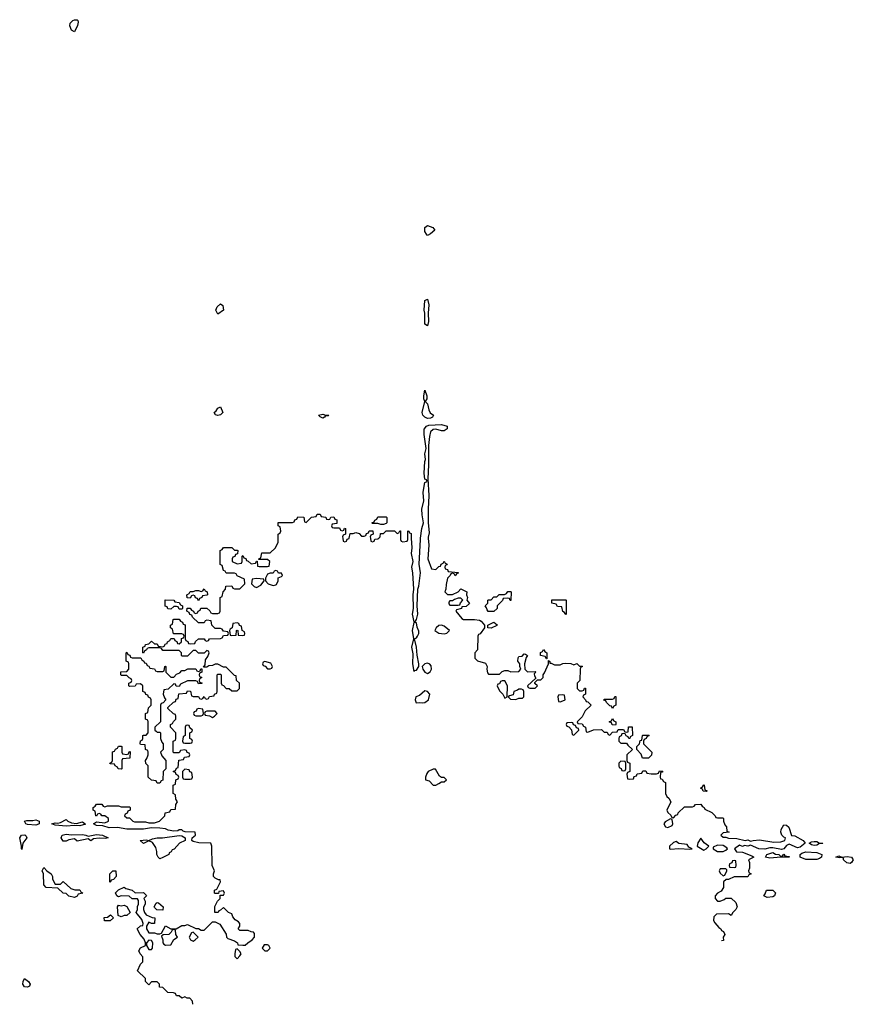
# Model space of a CAD drawing. Header units: inches. Extents: x 1980008 to 2252673, y 74414 to 260562.
# Tile 166 of 228: x 2191794 to 2197834, y 166624 to 173755. Entities that reach past the tile are written whole.
import ezdxf

# ---------------------------------------------------------------- set-up
doc = ezdxf.new("R2010")
doc.units = ezdxf.units.IN
doc.header["$MEASUREMENT"] = 0
doc.layers.add('C1196', color=7, linetype='Continuous')
doc.layers.add('C1197', color=7, linetype='Continuous')

msp = doc.modelspace()

# ---------------------------------------------------------------- linework, layer by layer
at = {"layer": 'C1196', "color": 5, "elevation": 60}
for points in [[(2193047.5, 166623.9), (2193047.3, 166647.3), (2193027.3, 166667.3), (2193008.4, 166668.4), (2192990, 166678), (2192968.4, 166668.4), (2192950, 166686), (2192930, 166686), (2192922, 166702), (2192907.3, 166707.3), (2192868.4, 166708.4), (2192830, 166746), (2192807.3, 166747.3), (2192806, 166770), (2192790, 166786), (2192750, 166786), (2192730, 166766), (2192706, 166790), (2192706, 166810), (2192647.3, 166867.3), (2192670, 166914), (2192687.3, 166932.7), (2192687.3, 166967.3), (2192666, 166990), (2192658, 167010), (2192670, 167032), (2192706, 167050), (2192706, 167070), (2192696.4, 167096.4), (2192668, 167130), (2192646, 167170), (2192670, 167192), (2192686, 167194), (2192688, 167210), (2192678, 167238), (2192638, 167290), (2192648.4, 167311.6), (2192648.8, 167331.1), (2192655.3, 167350), (2192654.6, 167374.6), (2192647.3, 167387.3), (2192610, 167388), (2192587.3, 167407.3), (2192530, 167408.7), (2192510, 167402), (2192498, 167410), (2192488.4, 167431.6), (2192510, 167454), (2192550, 167471.3), (2192563.6, 167463.6), (2192610, 167451.3), (2192630, 167432), (2192690, 167434), (2192710, 167414), (2192712, 167410), (2192694, 167390), (2192702, 167370), (2192702, 167350), (2192691.6, 167328.4), (2192691.3, 167310), (2192698, 167290), (2192710, 167272), (2192752.7, 167252.7), (2192774, 167250), (2192771.2, 167208.9), (2192750, 167208), (2192730, 167218), (2192712, 167190), (2192712, 167170), (2192730, 167142), (2192770, 167142), (2192790, 167134), (2192810, 167134), (2192822, 167138), (2192850, 167192), (2192890, 167171.3), (2192928.7, 167171.3), (2192970, 167194), (2192990, 167194), (2193010, 167202), (2193070, 167172), (2193090, 167172), (2193110, 167162), (2193130, 167162), (2193190, 167222), (2193210, 167222), (2193243.6, 167203.6), (2193290.9, 167130.9), (2193292, 167110), (2193301, 167101), (2193350, 167084.7), (2193372, 167070), (2193374, 167054), (2193410, 167051.3), (2193428, 167052), (2193446, 167070), (2193478, 167090), (2193495.3, 167110), (2193496.4, 167136.4), (2193487.3, 167147.3), (2193470, 167148), (2193450, 167158), (2193390, 167158), (2193378, 167170), (2193388.7, 167190), (2193388, 167210), (2193380.4, 167220.4), (2193356.4, 167236.4), (2193338, 167258), (2193330, 167278), (2193306, 167290), (2193270, 167326), (2193250, 167306), (2193238, 167302), (2193231.6, 167288.4), (2193208.7, 167288.7), (2193208.8, 167331.1), (2193228.4, 167371.6), (2193246, 167390), (2193246, 167414), (2193270, 167414), (2193278, 167430), (2193270, 167446), (2193238, 167442), (2193234, 167426), (2193210, 167426), (2193206, 167430), (2193206, 167450), (2193222, 167458), (2193248, 167510), (2193246, 167526), (2193234, 167526), (2193210, 167538), (2193198, 167550), (2193198, 167570), (2193206, 167590), (2193188, 167630), (2193186, 167770), (2193178, 167790), (2193092.9, 167792.9), (2193050, 167802), (2193042, 167810), (2193044, 167830), (2193068, 167850), (2193066, 167870), (2192992.7, 167872.7), (2192978, 167878), (2192970, 167888), (2192950, 167888), (2192938.8, 167881.2), (2192910, 167877.2), (2192870, 167885.2), (2192850, 167894), (2192810, 167899), (2192750, 167901.2), (2192690, 167892.7), (2192570, 167892.7), (2192503.2, 167903.2), (2192442, 167902), (2192395.3, 167915.3), (2192350, 167919), (2192328.7, 167930), (2192350, 167944.7), (2192410, 167938), (2192438, 167950), (2192438, 167970), (2192410, 167988), (2192388.4, 167988.4), (2192382, 168002), (2192370, 168006), (2192358, 168002), (2192350, 167986), (2192346, 167990), (2192342, 168022), (2192326, 168030), (2192326, 168050), (2192342, 168058), (2192350, 168074), (2192390, 168074), (2192398, 168058), (2192410, 168054), (2192430, 168062), (2192510, 168062), (2192530, 168054), (2192590, 168054), (2192594, 168050), (2192594, 168030), (2192578, 168022), (2192572.7, 168007.3), (2192558, 168002), (2192554, 167990), (2192570, 167974), (2192590, 167974), (2192614, 167950), (2192626.4, 167946.4), (2192705.4, 167945.4), (2192730, 167938), (2192770, 167938), (2192806, 167950), (2192846, 167990), (2192848.8, 168011.1), (2192882, 168018), (2192890, 168034), (2192922, 168038), (2192926, 168070), (2192938, 168090), (2192926, 168110), (2192922, 168142), (2192906, 168150), (2192906, 168210), (2192922, 168218), (2192926, 168250), (2192942, 168258), (2192946, 168270), (2192942, 168282), (2192927.3, 168287.3), (2192922, 168302), (2192906, 168310), (2192922, 168318), (2192930, 168334), (2192942, 168338), (2192947.3, 168392.7), (2192982, 168398), (2192987.3, 168412.7), (2193022, 168418), (2193026, 168430), (2193022, 168442), (2193007.3, 168447.3), (2193002, 168462), (2192990, 168466), (2192958, 168462), (2192950, 168446), (2192910, 168446), (2192906, 168450), (2192906, 168530), (2192922, 168538), (2192926, 168550), (2192926, 168590), (2192886, 168630), (2192886, 168650), (2192902, 168658), (2192907.3, 168672.7), (2192926, 168690), (2192926, 168710), (2192922, 168722), (2192907.3, 168727.3), (2192867.3, 168767.3), (2192867.3, 168772.7), (2192907.3, 168812.7), (2192922, 168818), (2192927.3, 168832.7), (2192942, 168838), (2192947.3, 168872.7), (2193002, 168878), (2193010, 168894), (2193032.7, 168892.7), (2193038, 168858), (2193050, 168854), (2193090, 168854), (2193098, 168838), (2193110, 168834), (2193122, 168838), (2193130, 168854), (2193138, 168838), (2193150, 168834), (2193162, 168838), (2193170, 168854), (2193202, 168858), (2193206, 168870), (2193222, 168878), (2193226, 168890), (2193226, 169010), (2193230, 169014), (2193250, 169014), (2193254, 169010), (2193254, 168950), (2193258, 168938), (2193270, 168934), (2193290, 168912), (2193311.6, 168911.6), (2193330, 168894), (2193370, 168894), (2193378, 168902), (2193386, 168910), (2193386, 168950), (2193366, 168970), (2193362, 169002), (2193350, 169006), (2193290, 169066), (2193270, 169066), (2193230, 169088), (2193210, 169088), (2193190, 169078), (2193163.6, 169076.4), (2193150, 169066), (2193126, 169066), (2193138, 169082), (2193140.4, 169119.6), (2193156.4, 169143.6), (2193166, 169170), (2193162, 169182), (2193150, 169186), (2193130, 169166), (2193090, 169166), (2193070, 169186), (2193050, 169186), (2193010, 169146), (2192970, 169146), (2192966, 169150), (2192966, 169170), (2192950, 169186), (2192830, 169186), (2192822, 169202), (2192810, 169206), (2192730, 169206), (2192718, 169202), (2192714, 169190), (2192698, 169182), (2192690, 169166), (2192686, 169170), (2192686, 169210), (2192702, 169218), (2192706, 169230), (2192730, 169234), (2192750, 169254), (2192770, 169234), (2192790, 169234), (2192798, 169218), (2192830, 169214), (2192842, 169218), (2192850, 169234), (2192862, 169238), (2192866, 169250), (2192882, 169258), (2192890, 169274), (2192912.7, 169272.7), (2192918, 169258), (2192932.7, 169252.7), (2192938, 169238), (2192950, 169234), (2192966, 169250), (2192967.3, 169272.7), (2192982, 169278), (2192986, 169290), (2192982, 169302), (2192970, 169306), (2192907.3, 169307.3), (2192902, 169342), (2192886, 169350), (2192886, 169370), (2192902, 169378), (2192906, 169410), (2192910, 169414), (2192950, 169414), (2192958, 169398), (2192972.7, 169392.7), (2192978, 169378), (2192992.7, 169372.7), (2192994, 169270), (2192998, 169258), (2193012.7, 169252.7), (2193018, 169238), (2193030, 169234), (2193062, 169238), (2193067.3, 169252.7), (2193090, 169272), (2193131.6, 169271.6), (2193138, 169258), (2193150, 169254), (2193162, 169258), (2193168.4, 169271.6), (2193250, 169274), (2193262, 169278), (2193270, 169294), (2193302, 169298), (2193306, 169310), (2193302, 169322), (2193270, 169326), (2193262, 169342), (2193250, 169346), (2193210, 169346), (2193186, 169370), (2193182, 169402), (2193150, 169406), (2193138, 169402), (2193130, 169386), (2193090, 169386), (2193047.3, 169427.3), (2193042, 169442), (2193027.3, 169447.3), (2193022, 169462), (2193006, 169470), (2193007.3, 169492.7), (2193030, 169494), (2193038, 169478), (2193054, 169470), (2193058, 169458), (2193070, 169454), (2193082, 169458), (2193086, 169470), (2193102, 169478), (2193107.3, 169492.7), (2193150, 169494), (2193172.7, 169472.7), (2193178, 169458), (2193190, 169454), (2193230, 169454), (2193242, 169458), (2193246, 169470), (2193246, 169570), (2193262, 169578), (2193268.4, 169611.6), (2193286, 169630), (2193287.3, 169652.7), (2193330, 169654), (2193338, 169638), (2193350, 169634), (2193390, 169634), (2193426, 169670), (2193422, 169702), (2193370, 169726), (2193362, 169742), (2193350, 169746), (2193290, 169746), (2193282, 169762), (2193270, 169766), (2193262, 169802), (2193246, 169810), (2193246, 169910), (2193262, 169918), (2193270, 169932), (2193330, 169932), (2193350, 169914), (2193370, 169914), (2193374, 169910), (2193372.7, 169887.3), (2193358, 169882), (2193352.7, 169867.3), (2193338, 169862), (2193334, 169850), (2193334, 169830), (2193370, 169814), (2193402, 169818), (2193406, 169830), (2193406, 169870), (2193410, 169874), (2193418, 169858), (2193432.7, 169852.7), (2193438, 169838), (2193450, 169834), (2193470, 169814), (2193502, 169818), (2193510, 169834), (2193514, 169834), (2193518, 169798), (2193530, 169794), (2193590, 169794), (2193602, 169798), (2193606, 169830), (2193590, 169846), (2193526, 169846), (2193526, 169850), (2193542, 169858), (2193547.3, 169892.7), (2193610, 169894), (2193648, 169930), (2193668, 169970), (2193667, 170000)], [(2194135.3, 170000), (2194138, 169978), (2194150, 169974), (2194162, 169978), (2194167.3, 169992.7), (2194182, 169998), (2194182.3, 170000)], [(2194335.3, 170000), (2194338, 169978), (2194350, 169974), (2194362, 169978), (2194367.3, 169992.7), (2194390, 169994), (2194396, 170000)], [(2194553.8, 170000), (2194554, 169990), (2194558, 169978), (2194570, 169974), (2194602, 169978), (2194606, 169990), (2194606.2, 170000)], [(2194631.4, 170000), (2194634.4, 169930), (2194630.4, 169890), (2194641.6, 169830), (2194633, 169790), (2194640.4, 169750), (2194648, 169630), (2194643, 169590), (2194644, 169490), (2194637.3, 169450), (2194650, 169394), (2194662, 169398), (2194670, 169412), (2194679.5, 169450), (2194674, 169510), (2194679.5, 169630), (2194687.2, 169652.8), (2194698.4, 169750), (2194689.6, 169810.4), (2194698, 169990), (2194699.1, 170000)], [(2194753.4, 170000), (2194758, 169950), (2194751.3, 169850), (2194778, 169778), (2194810, 169774), (2194830, 169794), (2194842, 169798), (2194847.3, 169812.7), (2194862, 169818), (2194870, 169834), (2194878, 169818), (2194891.6, 169811.6), (2194890, 169806), (2194878, 169802), (2194874, 169790), (2194878, 169778), (2194892.7, 169772.7), (2194898, 169758), (2194971.6, 169751.6), (2194970, 169746), (2194958, 169742), (2194950, 169728), (2194942, 169742), (2194930, 169746), (2194918, 169742), (2194914, 169730), (2194894, 169710), (2194883.6, 169663.6), (2194882, 169630), (2194874, 169610), (2194892.7, 169592.7), (2194930, 169592), (2194970, 169612), (2194990, 169632), (2195030, 169614), (2195034, 169610), (2195032, 169590), (2195038, 169570), (2195034, 169550), (2195052.7, 169527.3), (2195030, 169506), (2194998, 169502), (2194994, 169490), (2194958, 169482), (2194954, 169470), (2194998, 169418), (2195010, 169411.3), (2195090, 169411.3), (2195126, 169406), (2195138.8, 169398.8), (2195162, 169370), (2195162, 169350), (2195130, 169306), (2195118, 169302), (2195114, 169290), (2195111.6, 169191.6), (2195092, 169170), (2195091.6, 169131.6), (2195111.2, 169111.1), (2195170, 169094), (2195182, 169070), (2195178, 169050), (2195183.6, 169023.6), (2195190, 169014), (2195270, 169014), (2195290, 169034), (2195310, 169042), (2195330, 169042), (2195352.7, 169032.7), (2195410, 169034), (2195426, 169050), (2195418, 169070), (2195418, 169090), (2195404, 169110), (2195405.6, 169134.4), (2195410, 169142), (2195435.3, 169144.7), (2195450, 169162), (2195459.6, 169159.6), (2195474, 169150), (2195463.6, 169136.4), (2195451.3, 169090), (2195454, 169050), (2195472.7, 169032.7), (2195530, 169034), (2195534, 169030), (2195522, 169018), (2195523.6, 169003.6), (2195534, 168986), (2195474, 168930), (2195478, 168918), (2195490, 168914), (2195530, 168914), (2195546, 168930), (2195527.3, 168947.3), (2195526, 168954), (2195546, 168974), (2195570, 168974), (2195586, 168990), (2195586, 169010), (2195596.4, 169023.6), (2195626, 169090), (2195626, 169114), (2195634, 169106), (2195634, 169094), (2195646, 169094), (2195670, 169082), (2195710, 169082), (2195730, 169092), (2195750, 169094), (2195787.3, 169092.7), (2195810, 169082), (2195830, 169092), (2195850, 169074), (2195870, 169074), (2195872, 169070), (2195858, 169062), (2195854, 169050), (2195852, 168970), (2195834, 168950), (2195834, 168910), (2195850, 168894), (2195870, 168894), (2195882, 168898), (2195887.3, 168912.7), (2195892.7, 168912.7), (2195894, 168870), (2195878, 168862), (2195874, 168850), (2195894, 168830), (2195898, 168818), (2195910, 168814), (2195934, 168790), (2195892, 168750), (2195870, 168706), (2195834, 168670), (2195838, 168658), (2195870, 168654), (2195878, 168638), (2195894, 168630), (2195898, 168598), (2195910, 168594), (2195952.7, 168612.7), (2196010, 168614), (2196030, 168594), (2196050, 168594), (2196058, 168578), (2196070, 168574), (2196090, 168594), (2196122, 168598), (2196130, 168614), (2196170, 168614), (2196178, 168598), (2196190, 168594), (2196202, 168598), (2196206, 168634), (2196232.7, 168632.7), (2196234, 168570), (2196218, 168562), (2196214, 168550), (2196208, 168548), (2196202, 168562), (2196187.3, 168567.3), (2196182, 168582), (2196170, 168586), (2196158, 168582), (2196152.7, 168567.3), (2196138, 168562), (2196134, 168550), (2196134, 168530), (2196150, 168514), (2196190, 168514), (2196199.6, 168499.6), (2196234, 168470), (2196194, 168430), (2196194, 168390), (2196198, 168378), (2196214, 168370), (2196214, 168310), (2196198, 168302), (2196194, 168290), (2196198, 168258), (2196210, 168254), (2196242, 168258), (2196247.3, 168272.7), (2196262, 168278), (2196267.3, 168292.7), (2196302, 168298), (2196310, 168314), (2196330, 168314), (2196338, 168298), (2196370, 168292), (2196407.3, 168292.7), (2196422, 168298), (2196430, 168314), (2196452.7, 168312.7), (2196450, 168306), (2196438, 168302), (2196434, 168270), (2196438, 168258), (2196450, 168254), (2196458, 168238), (2196474, 168230), (2196474, 168150), (2196482, 168130), (2196496.9, 168116.9), (2196512, 168090), (2196482, 168030), (2196490, 168014), (2196512.7, 167992.7), (2196518, 167978), (2196530, 167974), (2196547.3, 167992.7), (2196562, 167998), (2196566, 168010), (2196610, 168054), (2196670, 168054), (2196682, 168058), (2196690, 168072), (2196730, 168074), (2196738, 168058), (2196754, 168050), (2196758, 168038), (2196810, 168014), (2196834, 167990), (2196838, 167978), (2196850, 167974), (2196890, 167974), (2196894, 167970), (2196894, 167950), (2196903.6, 167923.6), (2196914, 167910), (2196918, 167878), (2196934, 167870), (2196890, 167866), (2196874, 167850), (2196890, 167834), (2196910, 167834), (2196930, 167826.8), (2196990, 167824), (2197050, 167811.3), (2197070, 167816), (2197090, 167804.7), (2197109.1, 167810.9), (2197154, 167814), (2197258, 167798), (2197310, 167800.4), (2197338, 167810), (2197340.4, 167819.6), (2197342, 167830), (2197330, 167835.1), (2197315.1, 167850), (2197309.3, 167870), (2197312.3, 167890), (2197330, 167924.7), (2197350, 167922), (2197366, 167906), (2197386.8, 167846.8), (2197410, 167844.7), (2197470, 167811.3), (2197486, 167790), (2197450, 167762.7), (2197430, 167758), (2197370, 167782.7), (2197350, 167774), (2197330, 167748.7), (2197314.8, 167745.2), (2197250, 167758), (2197230, 167758), (2197193.7, 167746.3), (2197149.5, 167749.5), (2197090, 167775.3), (2197068.8, 167768.9), (2197046, 167774), (2197030, 167766), (2197010, 167775.3), (2196972, 167750), (2196987.1, 167727.1), (2197030, 167724.7), (2197099.6, 167699.6), (2197114, 167690), (2197074, 167670), (2197082, 167650), (2197082, 167610), (2197074, 167590), (2197078, 167578), (2197094, 167570), (2197078, 167562), (2197070, 167546), (2196970, 167546), (2196930, 167528), (2196912.7, 167527.3), (2196894, 167510), (2196894, 167470), (2196876.9, 167443.1), (2196850, 167428), (2196832, 167410), (2196832, 167390), (2196850, 167372), (2196870, 167372), (2196898, 167382), (2196910, 167392), (2196950, 167392), (2196982, 167362), (2196991.3, 167330), (2196982, 167310), (2196962, 167290), (2196950, 167266), (2196930, 167278), (2196843.6, 167276.4), (2196823.6, 167256.4), (2196822, 167230), (2196830, 167214), (2196859.6, 167179.6), (2196874, 167170), (2196878, 167158), (2196894, 167150), (2196902, 167130), (2196892, 167110), (2196894, 167086), (2196879.5, 167082.4)]]:
    msp.add_lwpolyline(points, dxfattribs=at)
for points in [[(2193650, 169766), (2193638, 169762), (2193630, 169746), (2193610, 169746), (2193590, 169738), (2193574, 169710), (2193574, 169690), (2193594, 169670), (2193630, 169658), (2193650, 169662), (2193655.3, 169664.7), (2193668, 169690), (2193667.3, 169712.7), (2193690, 169722), (2193698, 169730), (2193690, 169746), (2193670, 169746), (2193662, 169762)], [(2193510, 169708), (2193478, 169702), (2193474, 169670), (2193494, 169650), (2193510, 169642), (2193540.4, 169659.6), (2193566, 169690), (2193562, 169702)], [(2193090, 169546), (2193082, 169562), (2193067.3, 169567.3), (2193062, 169582), (2193050, 169586), (2193038, 169582), (2193030, 169566), (2193007.3, 169567.3), (2193006, 169590), (2193022, 169598), (2193030, 169614), (2193050, 169614), (2193070, 169622), (2193090, 169622), (2193110, 169614), (2193122, 169618), (2193130, 169634), (2193138, 169618), (2193151.6, 169611.6), (2193154, 169590), (2193150, 169586), (2193118, 169582), (2193114, 169570), (2193098, 169562)], [(2195347.3, 169547.3), (2195342, 169562), (2195330, 169566), (2195298, 169562), (2195292.7, 169547.3), (2195254, 169510), (2195254, 169490), (2195230, 169468), (2195188.4, 169468.4), (2195180.4, 169480.4), (2195176.4, 169496.4), (2195166, 169510), (2195186, 169530), (2195186, 169550), (2195190, 169554), (2195210, 169554), (2195230, 169574), (2195250, 169574), (2195268.4, 169591.6), (2195307.3, 169592.7), (2195322, 169598), (2195330, 169614), (2195350, 169614), (2195354, 169610), (2195352.7, 169547.3)], [(2192950, 169486), (2192942, 169502), (2192930, 169506), (2192910, 169506), (2192890, 169486), (2192867.3, 169487.3), (2192862, 169502), (2192848.4, 169508.4), (2192847.3, 169552.7), (2192910, 169552), (2192918, 169538), (2192950, 169534), (2192958, 169518), (2192974, 169510), (2192974, 169490), (2192970, 169486)], [(2194990, 169566), (2194970, 169566), (2194943.6, 169556.4), (2194930, 169546), (2194910, 169546), (2194903.6, 169536.4), (2194903.6, 169523.6), (2194910, 169514), (2194970, 169514), (2194982, 169518), (2194987.3, 169532.7), (2195006, 169550)], [(2195750, 169446), (2195742, 169462), (2195728.4, 169468.4), (2195722, 169502), (2195690, 169506), (2195682, 169522), (2195648.8, 169528.9), (2195650, 169554), (2195750, 169554), (2195754, 169550), (2195754, 169450)], [(2193370, 169386), (2193338, 169382), (2193334, 169350), (2193318, 169342), (2193314, 169330), (2193318, 169298), (2193330, 169294), (2193362, 169298), (2193366, 169330), (2193370, 169334), (2193374, 169330), (2193378, 169298), (2193410, 169294), (2193422, 169298), (2193426, 169310), (2193422, 169322), (2193406, 169330), (2193402, 169362), (2193387.3, 169367.3), (2193382, 169382)], [(2194650, 169388), (2194637.3, 169330), (2194646.8, 169270), (2194634, 169210), (2194642.5, 169162.5), (2194639.1, 169090), (2194650, 169034), (2194658, 169042), (2194670, 169044.7), (2194685.2, 169070), (2194686, 169090), (2194673.4, 169153.4), (2194669.2, 169210), (2194655.3, 169270), (2194670, 169278.8), (2194677, 169290), (2194686, 169310), (2194685.6, 169325.6), (2194674.5, 169354.5), (2194670, 169386)], [(2194850, 169368.7), (2194830, 169368), (2194812, 169350), (2194802, 169330), (2194830, 169311.3), (2194870, 169306), (2194890, 169312), (2194908, 169330), (2194870, 169362)], [(2195210, 169348.7), (2195186, 169350), (2195186, 169370), (2195230, 169391.3), (2195252.7, 169372.7), (2195251.6, 169368.4)], [(2192790, 169034), (2192830, 169034), (2192842, 169038), (2192846, 169070), (2192850, 169074), (2192854, 169070), (2192854, 169030), (2192890, 168994), (2192910, 168994), (2192930, 169014), (2192954.6, 169025.4), (2192970, 169042), (2192990, 169042), (2193012.7, 169052.7), (2193070, 169054), (2193078, 169038), (2193090, 169034), (2193102, 169038), (2193107.3, 169052.7), (2193114, 169054), (2193114, 169030), (2193098, 169022), (2193094, 169010), (2193098, 168998), (2193114, 168990), (2193098, 168982), (2193094, 168970), (2193098, 168958), (2193112.7, 168952.7), (2193112.7, 168947.3), (2193090, 168946), (2193082, 168962), (2193070, 168966), (2193010, 168966), (2192958, 168942), (2192950, 168926), (2192927.3, 168927.3), (2192922, 168942), (2192910, 168946), (2192870, 168906), (2192838, 168902), (2192834, 168870), (2192843.6, 168843.6), (2192854, 168830), (2192832.7, 168807.3), (2192818, 168802), (2192814, 168790), (2192814, 168670), (2192774, 168630), (2192774, 168610), (2192782, 168602), (2192790, 168594), (2192810, 168594), (2192814, 168590), (2192814, 168550), (2192823.6, 168523.6), (2192834, 168510), (2192834, 168470), (2192814, 168450), (2192823.6, 168423.6), (2192854, 168390), (2192854, 168330), (2192834, 168310), (2192831.6, 168248.4), (2192818, 168242), (2192810, 168226), (2192790, 168226), (2192782, 168242), (2192748.4, 168248.4), (2192726, 168270), (2192726, 168350), (2192708.4, 168368.4), (2192706, 168390), (2192716.4, 168403.6), (2192726, 168430), (2192726, 168450), (2192722, 168462), (2192706, 168470), (2192702, 168502), (2192670, 168506), (2192666, 168510), (2192668.4, 168531.6), (2192682, 168538), (2192686, 168550), (2192686, 168570), (2192690, 168574), (2192710, 168574), (2192726, 168590), (2192726, 168670), (2192722, 168682), (2192706, 168690), (2192706, 168730), (2192722, 168738), (2192728.4, 168771.6), (2192746, 168790), (2192746, 168830), (2192742, 168842), (2192727.3, 168847.3), (2192722, 168862), (2192707.3, 168867.3), (2192702, 168882), (2192686, 168890), (2192686, 168930), (2192670, 168946), (2192638, 168942), (2192630, 168928), (2192590, 168926), (2192586, 168930), (2192586, 168950), (2192602, 168958), (2192606, 168970), (2192602, 168982), (2192587.3, 168987.3), (2192570, 169006), (2192530, 169006), (2192526, 169010), (2192527.3, 169032.7), (2192570, 169034), (2192586, 169050), (2192586, 169090), (2192582, 169102), (2192566, 169110), (2192566, 169170), (2192570, 169174), (2192578, 169158), (2192592.7, 169152.7), (2192598, 169138), (2192610, 169134), (2192672.7, 169132.7), (2192678, 169118), (2192694, 169110), (2192698, 169098), (2192710, 169094), (2192718, 169078), (2192730, 169074), (2192738, 169058), (2192770, 169054), (2192778, 169038)], [(2195610, 169126), (2195602, 169142), (2195568, 169150), (2195568.4, 169171.6), (2195582, 169178), (2195590, 169194), (2195598, 169178), (2195614, 169170), (2195614, 169126)], [(2193570, 169106), (2193558, 169102), (2193554, 169090), (2193558, 169078), (2193572.7, 169072.7), (2193590, 169054), (2193610, 169054), (2193622, 169058), (2193626, 169070), (2193614.6, 169094.6)], [(2194750, 169094), (2194730, 169089.3), (2194710.7, 169070), (2194715.8, 169050), (2194729, 169029), (2194750, 169020.5), (2194767.6, 169032.4), (2194778, 169050), (2194775.1, 169075.1), (2194766.6, 169086.6)], [(2195310, 168966), (2195290, 168966), (2195278, 168962), (2195270, 168946), (2195258, 168942), (2195254, 168930), (2195270, 168894), (2195294, 168870), (2195310, 168842), (2195326, 168850), (2195328, 168930)], [(2194730, 168895.1), (2194690, 168860.9), (2194664.7, 168850), (2194658.8, 168830), (2194667.1, 168807.1), (2194689.1, 168810.9), (2194710, 168808.2), (2194730, 168810.4), (2194757, 168830), (2194764.5, 168870), (2194750, 168889.3)], [(2195430, 168906), (2195410, 168906), (2195402, 168898), (2195374, 168890), (2195370, 168866), (2195342, 168858), (2195334, 168850), (2195350, 168834), (2195390, 168832), (2195410, 168842), (2195430, 168842), (2195438, 168842), (2195446, 168850), (2195446, 168890), (2195442, 168902)], [(2195730, 168866), (2195698, 168862), (2195694, 168850), (2195698, 168818), (2195710, 168814), (2195730, 168822), (2195746, 168830), (2195742, 168862)], [(2196090, 168766), (2196082, 168782), (2196070, 168786), (2196046, 168810), (2196042, 168822), (2196027.3, 168827.3), (2196030, 168834), (2196090, 168834), (2196102, 168838), (2196107.3, 168852.7), (2196112.7, 168852.7), (2196114, 168790), (2196098, 168782)], [(2193090, 168766), (2193078, 168762), (2193072.7, 168747.3), (2193058, 168742), (2193054, 168730), (2193058, 168718), (2193070, 168714), (2193110, 168714), (2193122, 168718), (2193126, 168730), (2193122, 168762)], [(2193210, 168746), (2193150, 168746), (2193138, 168742), (2193134, 168730), (2193138, 168718), (2193170, 168714), (2193190, 168702), (2193206, 168710), (2193226, 168730)], [(2195790, 168666), (2195758, 168662), (2195754, 168650), (2195758, 168638), (2195772.7, 168632.7), (2195792.7, 168612.7), (2195798, 168578), (2195810, 168574), (2195846, 168610), (2195842, 168622), (2195827.3, 168627.3), (2195822, 168642), (2195807.3, 168647.3), (2195802, 168662)], [(2196110, 168646), (2196087.3, 168647.3), (2196082, 168662), (2196066, 168670), (2196082, 168678), (2196090, 168694), (2196098, 168678), (2196114, 168670), (2196114, 168650)], [(2193010, 168646), (2192998, 168642), (2192994, 168630), (2192994, 168570), (2192978, 168562), (2192974, 168530), (2192978, 168518), (2192990, 168514), (2193030, 168514), (2193042, 168518), (2193046, 168530), (2193042, 168542), (2193026, 168550), (2193026, 168590), (2193042, 168598), (2193046, 168610), (2193027.3, 168627.3), (2193022, 168642)], [(2196350, 168406), (2196307.3, 168407.3), (2196296.4, 168436.4), (2196266, 168470), (2196266, 168490), (2196286, 168510), (2196290, 168534), (2196302, 168538), (2196306, 168570), (2196310, 168574), (2196350, 168574), (2196354, 168570), (2196338, 168562), (2196334, 168550), (2196318, 168542), (2196314, 168530), (2196314, 168510), (2196374, 168450), (2196371.6, 168428.4)], [(2192570, 168434), (2192582, 168438), (2192587.3, 168452.7), (2192594, 168454), (2192592.7, 168407.3), (2192538, 168402), (2192534, 168390), (2192534, 168330), (2192530, 168328), (2192508.4, 168328.4), (2192502, 168342), (2192486, 168350), (2192482, 168362), (2192450, 168366), (2192446, 168370), (2192462, 168378), (2192466, 168390), (2192467.3, 168452.7), (2192482, 168458), (2192487.3, 168472.7), (2192502, 168478), (2192510, 168494), (2192530, 168494), (2192534, 168490), (2192534, 168450), (2192538, 168438)], [(2196150, 168386), (2196134, 168370), (2196134, 168350), (2196138, 168338), (2196152.7, 168332.7), (2196158, 168318), (2196170, 168314), (2196182, 168318), (2196186, 168330), (2196186, 168370), (2196182, 168382)], [(2192990, 168326), (2192974, 168310), (2192974, 168270), (2192978, 168258), (2192990, 168254), (2193030, 168254), (2193042, 168258), (2193046, 168270), (2193042, 168302), (2193027.3, 168307.3), (2193022, 168322)], [(2194790, 168328), (2194754, 168310), (2194743.6, 168296.4), (2194734, 168270), (2194734, 168250), (2194762, 168242), (2194790, 168212), (2194810, 168212), (2194830, 168222), (2194850, 168234), (2194870, 168234), (2194886, 168250), (2194870, 168266), (2194850, 168266), (2194836.4, 168276.4), (2194807.3, 168327.3)], [(2196770, 168166), (2196747.3, 168167.3), (2196742, 168182), (2196726, 168190), (2196742, 168198), (2196750, 168214), (2196754, 168210), (2196758, 168178), (2196774, 168170)], [(2191910, 167921.2), (2191850, 167925.2), (2191838, 167930), (2191828, 167950), (2191844.7, 167955.3), (2191890, 167956), (2191910, 167961), (2191934, 167950), (2191934, 167930), (2191930, 167929)], [(2192205.6, 167934.4), (2192250, 167944.7), (2192270, 167929), (2192230, 167915.3), (2192190, 167918), (2192130, 167913.2), (2192050, 167922), (2192026, 167930), (2192050, 167938), (2192070, 167936), (2192090, 167941), (2192130, 167962), (2192142, 167950), (2192170, 167937.3)], [(2196510, 167966), (2196470, 167946), (2196462, 167930), (2196474, 167910), (2196490, 167904.7), (2196522, 167918), (2196526, 167930), (2196522, 167962)], [(2191810, 167746), (2191806, 167750), (2191808, 167770), (2191794, 167830), (2191808, 167850), (2191830.7, 167850.7), (2191842, 167842), (2191844.7, 167830), (2191818, 167790)], [(2192170, 167850.8), (2192250, 167854), (2192274, 167850), (2192290, 167842), (2192350, 167854.8), (2192394, 167850), (2192434, 167830), (2192414.8, 167825.2), (2192370, 167827), (2192330, 167821.2), (2192310, 167809), (2192290, 167822), (2192210, 167806), (2192190, 167822), (2192150, 167815.3), (2192130, 167806), (2192110, 167806), (2192094, 167830), (2192102, 167850), (2192130, 167856.3)], [(2192810, 167678), (2192798, 167690), (2192788.7, 167710), (2192788.7, 167730), (2192780.2, 167760.2), (2192755.5, 167795.5), (2192730, 167808.7), (2192690, 167788), (2192668, 167810), (2192710, 167816), (2192730, 167811), (2192756.5, 167823.5), (2192789.4, 167830.6), (2192829.3, 167830.7), (2192950, 167846), (2192970, 167844.7), (2192992, 167830), (2192994, 167810), (2192952, 167790), (2192912.7, 167747.3), (2192898, 167742), (2192892.7, 167727.3), (2192878, 167722), (2192874, 167710), (2192830, 167686)], [(2196550, 167802), (2196530, 167795.3), (2196502, 167770), (2196502, 167750), (2196510, 167746.8), (2196570, 167752), (2196650, 167746.8), (2196666, 167750), (2196643.1, 167763.1), (2196630, 167782), (2196570, 167788)], [(2196730, 167826), (2196707.3, 167792.7), (2196702, 167770), (2196750, 167741), (2196768, 167750), (2196788, 167770), (2196753.6, 167793.6)], [(2197610, 167789), (2197590, 167789.2), (2197570, 167777.2), (2197550, 167773.2), (2197530, 167779), (2197515.3, 167790), (2197530, 167801), (2197550, 167804), (2197570, 167802.8), (2197590, 167791), (2197614, 167790)], [(2196850, 167775.3), (2196818, 167762), (2196818, 167750), (2196850, 167731), (2196890, 167731), (2196910, 167741), (2196922, 167750), (2196918, 167758), (2196890, 167774)], [(2197310, 167694), (2197322, 167698), (2197330, 167711.3), (2197338, 167698), (2197370, 167694), (2197370, 167689.2), (2197310, 167689.2), (2197230, 167681.2), (2197198, 167690), (2197208, 167710), (2197250, 167722.8), (2197270, 167711.3), (2197294, 167710)], [(2197490, 167671.6), (2197449, 167690), (2197449, 167710), (2197461.2, 167718.8), (2197490, 167728.2), (2197570, 167723), (2197604.7, 167710), (2197602.8, 167690), (2197590, 167680.9), (2197570, 167672)], [(2196970, 167666), (2196958, 167662), (2196952.7, 167647.3), (2196938, 167642), (2196934, 167630), (2196938, 167618), (2196970, 167614), (2196982, 167618), (2196986, 167630), (2196982, 167662)], [(2197750.7, 167690.7), (2197790, 167694), (2197822, 167690), (2197834, 167670), (2197821, 167650), (2197810, 167643.7), (2197787.5, 167647.5), (2197762, 167670), (2197762, 167682), (2197750, 167688), (2197735.3, 167684.7), (2197708, 167690), (2197730, 167698)], [(2192050, 167494), (2192090, 167494), (2192110, 167514), (2192163.6, 167463.6), (2192192.7, 167452.7), (2192230, 167454), (2192238, 167438), (2192252, 167430), (2192218, 167422), (2192210, 167406), (2192190, 167398), (2192150, 167408), (2192130, 167426), (2192110, 167428), (2192070, 167466), (2191986, 167470), (2191968, 167490), (2191966, 167570), (2191958, 167590), (2191966, 167610), (2191970, 167614), (2191991.6, 167591.6), (2192022, 167570), (2192032, 167550), (2192032, 167530)], [(2192450, 167506), (2192446, 167510), (2192448, 167570), (2192469.2, 167590.8), (2192491.6, 167591.6), (2192494, 167550), (2192472.7, 167527.3), (2192458, 167522)], [(2196910, 167606), (2196870, 167606), (2196863.6, 167596.4), (2196862, 167590), (2196870, 167574), (2196890, 167554), (2196902, 167558), (2196918, 167590), (2196918, 167598)], [(2197210, 167398), (2197186, 167410), (2197196.4, 167423.6), (2197206, 167450), (2197250, 167451.3), (2197271.2, 167431.1), (2197262, 167410), (2197250, 167402)], [(2192530, 167258), (2192507.3, 167267.3), (2192502, 167330), (2192510, 167342), (2192530, 167338), (2192550, 167342), (2192571.2, 167331.1), (2192594, 167290), (2192570, 167268), (2192550, 167268)], [(2192830, 167306), (2192788.4, 167308.4), (2192770, 167326), (2192768, 167330), (2192783.1, 167356.9), (2192790, 167362), (2192799.6, 167359.6), (2192834, 167330)], [(2192408.4, 167228.4), (2192407.3, 167252.7), (2192430, 167254), (2192452, 167272), (2192474, 167250), (2192450, 167228.7)], [(2192910, 167166), (2192898, 167162), (2192892.7, 167147.3), (2192874, 167130), (2192832.7, 167127.3), (2192822, 167118), (2192832, 167090), (2192832, 167070), (2192839.6, 167059.6), (2192850, 167052), (2192890, 167054), (2192910, 167094), (2192938, 167110), (2192926, 167130), (2192922, 167162)], [(2192730, 167088), (2192712, 167070), (2192712, 167050), (2192730, 167022), (2192750, 167022), (2192755.3, 167030), (2192758, 167070), (2192750, 167086)], [(2193050, 167146), (2193038, 167142), (2193022, 167110), (2193032, 167092), (2193050, 167082), (2193066, 167090), (2193086, 167110)], [(2193370, 167026), (2193358, 167022), (2193352, 166990), (2193354, 166970), (2193370, 166954), (2193390, 166974), (2193398, 166990), (2193390, 167006)], [(2193590, 167055.3), (2193566.4, 167053.6), (2193552, 167030), (2193570, 167012), (2193590, 167012), (2193608, 167030), (2193598, 167050)], [(2191850, 166749), (2191829.5, 166749.5), (2191817.2, 166770), (2191819, 166790), (2191830, 166811.3), (2191858, 166790), (2191870.6, 166770.6), (2191864.7, 166755.3)]]:
    msp.add_lwpolyline(points, close=True, dxfattribs=at)
at = {"layer": 'C1197', "color": 5, "elevation": 60}
for points in [[(2192190, 173668), (2192170, 173678), (2192157, 173710), (2192159.5, 173730), (2192179, 173750), (2192190, 173754.9), (2192210, 173753.4), (2192214.8, 173750), (2192216.8, 173736.8), (2192213.7, 173713.7)], [(2194750, 172192.7), (2194740.5, 172200.5), (2194730, 172222), (2194729.7, 172250.3), (2194750, 172265.5), (2194786.8, 172250), (2194802, 172230), (2194770, 172204.5)], [(2194750, 171538), (2194729.6, 171549.6), (2194729.5, 171630), (2194723.6, 171650), (2194730, 171722), (2194750, 171731.3), (2194758, 171690), (2194752.7, 171630), (2194755.5, 171570)], [(2193230, 171622), (2193214, 171650), (2193223.7, 171676.3), (2193250, 171698), (2193265.4, 171685.4), (2193270.8, 171650)], [(2194750, 170866.6), (2194730, 170876), (2194716, 170890), (2194709.2, 170910), (2194729.2, 170990), (2194721.2, 171010), (2194721.2, 171030), (2194730, 171071.3), (2194744.7, 171030), (2194744.7, 171010), (2194732, 170990), (2194750, 170972), (2194757.3, 170930), (2194768.2, 170908.2), (2194791.3, 170890), (2194784.7, 170875.3), (2194770, 170869.2)], [(2193230, 170889.2), (2193213.6, 170893.6), (2193202, 170910), (2193217.6, 170922.4), (2193230, 170941), (2193250, 170950.8), (2193266.8, 170910), (2193250, 170893.2)], [(2193990, 170868.7), (2193970, 170878), (2193958, 170890), (2193990, 170898.8), (2194010, 170890.8), (2194034, 170890), (2194030, 170886), (2194010, 170886), (2194003.6, 170876.4)], [(2194410, 170098), (2194390, 170106), (2194350, 170106), (2194346, 170110), (2194362, 170118), (2194366, 170130), (2194382, 170138), (2194390, 170154), (2194450, 170154), (2194454, 170150), (2194454, 170110), (2194450, 170106), (2194430, 170098)]]:
    msp.add_lwpolyline(points, close=True, dxfattribs=at)
for points in [[(2194699.1, 170000), (2194706.6, 170070), (2194720.9, 170110), (2194709.7, 170170), (2194708.1, 170210), (2194722.9, 170270), (2194718.4, 170330), (2194727.3, 170390), (2194730, 170402), (2194746, 170410), (2194742, 170422), (2194730, 170426), (2194724.5, 170470), (2194730, 170554), (2194735.3, 170570), (2194729.6, 170610), (2194739, 170650), (2194725.6, 170750), (2194725.6, 170790), (2194741.2, 170810), (2194757.3, 170817.3), (2194850, 170822), (2194890.4, 170810.4), (2194890.9, 170790.9), (2194870, 170778), (2194850, 170778), (2194810, 170789.3), (2194790, 170786), (2194770.8, 170770), (2194763.1, 170736.9), (2194755.5, 170670), (2194757.1, 170530), (2194750.7, 170430), (2194759.3, 170310), (2194753.4, 170210), (2194753.7, 170113.7), (2194762, 170038), (2194752.7, 170007.3), (2194753.4, 170000)], [(2193667, 170000), (2193666, 170030), (2193682, 170038), (2193686, 170050), (2193682, 170082), (2193666, 170090), (2193667.3, 170112.7), (2193770, 170114), (2193782, 170118), (2193787.3, 170132.7), (2193802, 170138), (2193810, 170154), (2193852.7, 170152.7), (2193858, 170118), (2193870, 170114), (2193907.3, 170152.7), (2193942, 170158), (2193950, 170174), (2193970, 170174), (2193978, 170158), (2194012.7, 170152.7), (2194018, 170138), (2194030, 170134), (2194042, 170138), (2194047.3, 170152.7), (2194070, 170154), (2194078, 170138), (2194092.7, 170132.7), (2194092.7, 170107.3), (2194058, 170102), (2194054, 170090), (2194058, 170078), (2194070, 170074), (2194110, 170074), (2194118, 170058), (2194130, 170054), (2194142, 170058), (2194147.3, 170072.7), (2194154, 170070), (2194154, 170030), (2194138, 170022), (2194134, 170010), (2194135.3, 170000)], [(2194182.3, 170000), (2194187.3, 170032.7), (2194210, 170034), (2194230, 170042), (2194252.7, 170032.7), (2194270, 170014), (2194290, 170014), (2194302, 170018), (2194307.3, 170032.7), (2194322, 170038), (2194327.3, 170052.7), (2194352.7, 170052.7), (2194354, 170030), (2194338, 170022), (2194334, 170010), (2194335.3, 170000)], [(2194396, 170000), (2194406, 170010), (2194407.3, 170032.7), (2194430, 170034), (2194450, 170054), (2194510, 170054), (2194530, 170034), (2194542, 170038), (2194547.3, 170052.7), (2194552.7, 170052.7), (2194553.8, 170000)], [(2194606.2, 170000), (2194607.3, 170052.7), (2194614, 170050), (2194618, 170038), (2194630, 170034), (2194631.4, 170000)]]:
    msp.add_lwpolyline(points, dxfattribs=at)

doc.saveas('drawing.dxf')
